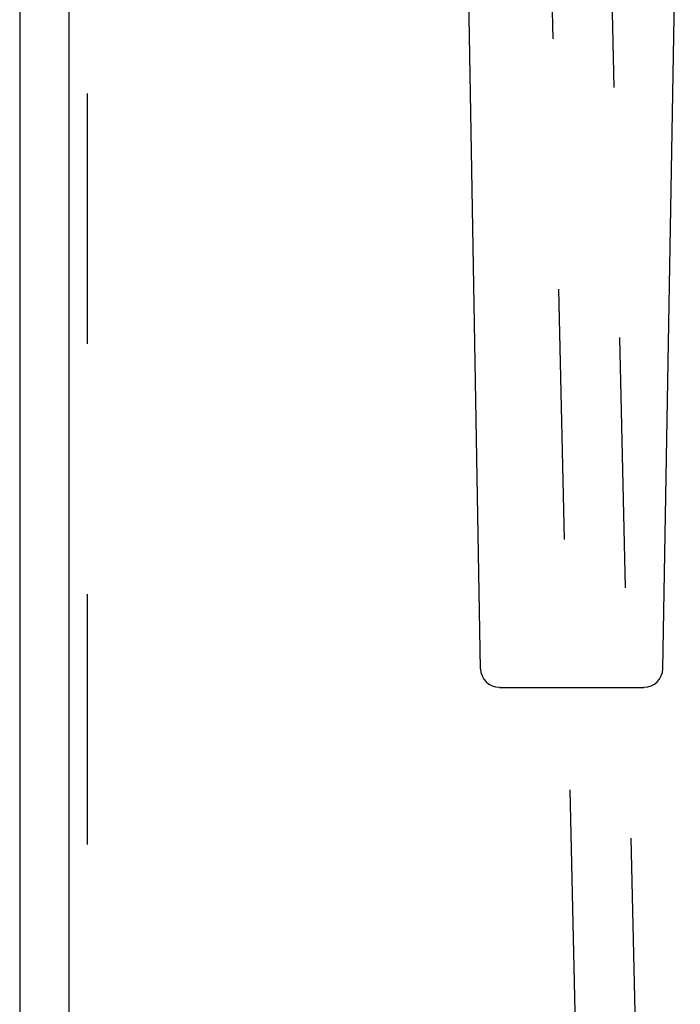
# Model space of a CAD drawing. Header units: inches. Extents: x 0 to 189, y 0 to 122.
# Tile 6 of 14: x 58.2 to 60.94, y 55.07 to 59.16. Entities that reach past the tile are written whole.
import ezdxf

# ---------------------------------------------------------------- set-up
doc = ezdxf.new("R2010")
doc.units = ezdxf.units.IN
doc.header["$LTSCALE"] = 10.388889
doc.header["$MEASUREMENT"] = 0
doc.linetypes.add('HIDDEN', pattern=[0.2, 0.1, -0.1])
doc.layers.add('MASTER_DOOR_ASSEMBLY', color=7, linetype='CONTINUOUS')
doc.layers.add('SLAVE_DOOR_ASSEMBLY', color=7, linetype='CONTINUOUS')

msp = doc.modelspace()

# ---------------------------------------------------------------- linework, layer by layer
at = {"layer": 'MASTER_DOOR_ASSEMBLY', "color": 3, "linetype": 'Continuous'}
msp.add_line((58.4047, 75.4746), (58.4047, 48.324), dxfattribs=at)
at = {"layer": 'MASTER_DOOR_ASSEMBLY', "color": 8, "linetype": 'HIDDEN'}
for p, q in [((58.4797, 75.4746), (58.4797, 48.324)), ((60.3893, 60.1171), (60.6524, 48.4857)), ((60.9024, 48.4914), (60.6392, 60.1227))]:
    msp.add_line(p, q, dxfattribs=at)
at = {"layer": 'MASTER_DOOR_ASSEMBLY', "color": 7, "linetype": 'Continuous'}
for p, q in [((60.1121, 56.4649), (60.0399, 60.6042)), ((60.8692, 56.4649), (60.9414, 60.6042)), ((60.1909, 56.3875), (60.7904, 56.3875))]:
    msp.add_line(p, q, dxfattribs=at)
for centre, start, end in [((60.1909, 56.4663), 181, 270), ((60.7904, 56.4663), 270, 359)]:
    msp.add_arc(centre, 0.0787, start, end, dxfattribs=at)
at = {"layer": 'SLAVE_DOOR_ASSEMBLY', "color": 3, "linetype": 'Continuous'}
msp.add_line((58.2004, 75.4943), (58.2004, 48.3043), dxfattribs=at)

doc.saveas('drawing.dxf')
